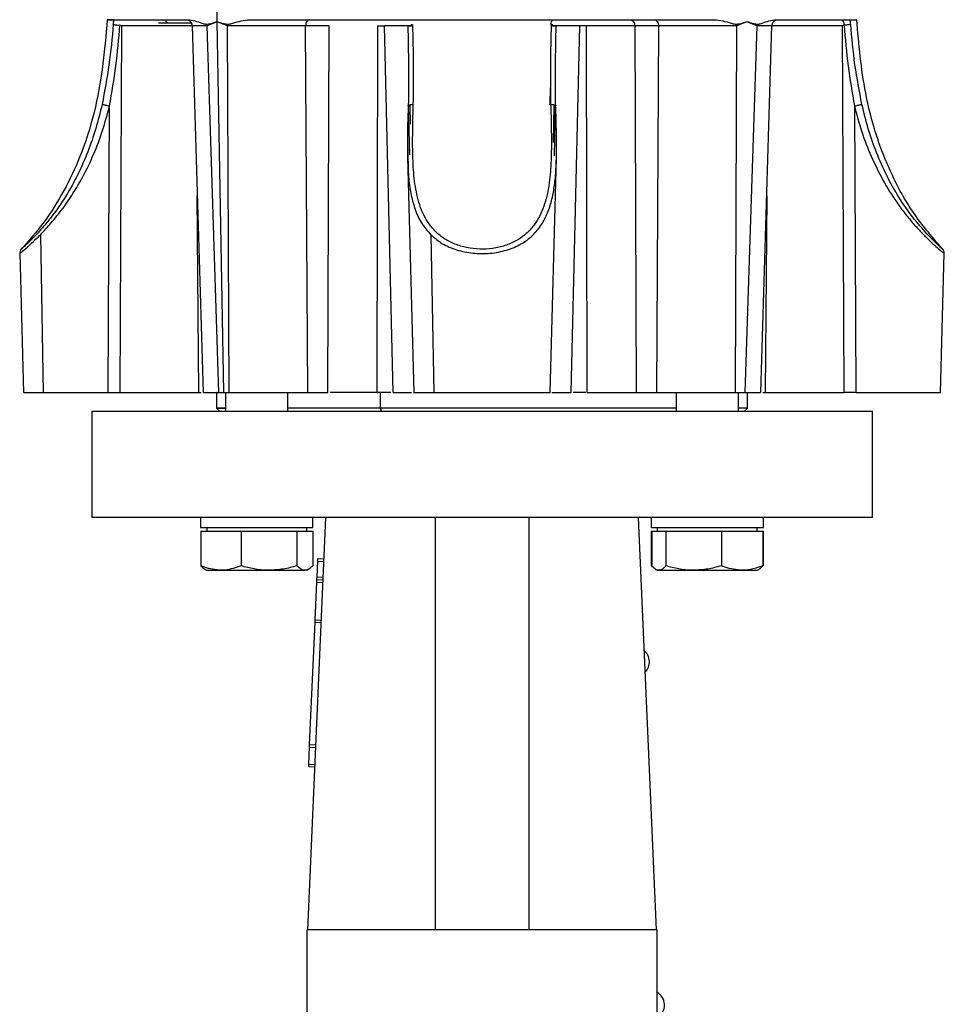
# Model space of a CAD drawing. Header units: millimetres. Extents: x 321 to 2529, y 215 to 2037.
# Tile 10 of 57: x 397 to 545, y 1143 to 1300. Entities that reach past the tile are written whole.
import ezdxf

# ---------------------------------------------------------------- set-up
doc = ezdxf.new("R2010")
doc.units = ezdxf.units.MM

msp = doc.modelspace()

# ---------------------------------------------------------------- linework, layer by layer
at = {"color": 7, "linetype": 'Continuous', "lineweight": 25}
for p, q in [((428.99, 1300.14), (429.19, 1311.46)), ((413.42, 1299.54), (413.44, 1299.54)), ((413.68, 1299.46), (413.44, 1299.54)), ((413.68, 1299.46), (413.45, 1240.74)), ((424.12, 1300.44), (424.33, 1300.44)), ((425, 1299.47), (426.79, 1240.74)), ((429, 1300.12), (427.39, 1299.46)), ((429.3, 1240.74), (427.39, 1299.46)), ((428.99, 1300.14), (429, 1300.12)), ((430.69, 1299.46), (429, 1300.12)), ((430.1, 1240.74), (429, 1300.12)), ((430.91, 1240.74), (430.69, 1299.46)), ((443.51, 1240.74), (443.17, 1299.46)), ((446.97, 1299.46), (443.17, 1299.46)), ((446.74, 1240.74), (446.97, 1299.46)), ((454.7, 1299.46), (454.57, 1240.74)), ((454.7, 1299.46), (455.79, 1299.46)), ((457.18, 1240.74), (455.79, 1299.46)), ((459.56, 1299.46), (460.17, 1299.46)), ((460.17, 1299.46), (460.05, 1299.47)), ((482.48, 1299.69), (482.76, 1299.66)), ((482.66, 1299.46), (483.28, 1299.46)), ((482.79, 1299.47), (482.7, 1299.46)), ((487.05, 1299.46), (485.66, 1240.74)), ((488.13, 1299.46), (487.05, 1299.46)), ((488.27, 1240.74), (488.13, 1299.46)), ((499.67, 1299.46), (495.87, 1299.46)), ((495.87, 1299.46), (496.1, 1240.74)), ((499.67, 1299.46), (499.33, 1240.74)), ((512.14, 1299.46), (511.93, 1240.74)), ((513.84, 1300.12), (512.14, 1299.46)), ((513.53, 1240.74), (515.45, 1299.46)), ((513.84, 1300.12), (513.85, 1300.14)), ((515.45, 1299.46), (513.84, 1300.12)), ((516.05, 1240.74), (517.84, 1299.47)), ((529.4, 1299.54), (529.16, 1299.46)), ((529.38, 1240.74), (529.16, 1299.46)), ((529.41, 1299.54), (529.4, 1299.54)), ((411.56, 1240.74), (411.78, 1286.63)), ((531.05, 1286.63), (531.28, 1240.74)), ((459.5, 1279.19), (459.5, 1278.18)), ((459.53, 1279.19), (459.56, 1278.41)), ((483.33, 1278.18), (483.33, 1279.1)), ((459.49, 1278.41), (460.48, 1240.73)), ((482.35, 1240.73), (483.34, 1278.35)), ((400.72, 1266.02), (401.18, 1240.74)), ((463.22, 1266.02), (463.68, 1240.74)), ((397.4, 1263.05), (397.98, 1240.73)), ((544.85, 1240.73), (545.44, 1263)), ((411.56, 1240.74), (413.45, 1240.74)), ((413.45, 1240.74), (426.09, 1240.74)), ((426.09, 1240.74), (426.45, 1240.74)), ((428.92, 1240.74), (428.92, 1238.23)), ((428.95, 1240.74), (428.92, 1240.74)), ((429.3, 1240.74), (430.1, 1240.74)), ((430.1, 1240.74), (430.91, 1240.74)), ((430.35, 1240.74), (430.35, 1237.74)), ((440.35, 1237.74), (440.35, 1240.74)), ((443.51, 1240.74), (446.74, 1240.74)), ((454.57, 1240.74), (454.8, 1240.74)), ((456.83, 1240.74), (455.15, 1240.74)), ((455.15, 1238.24), (455.15, 1240.74)), ((496.1, 1240.74), (499.33, 1240.74)), ((502.48, 1240.74), (502.48, 1237.74)), ((511.93, 1240.74), (513.53, 1240.74)), ((512.48, 1237.74), (512.48, 1240.74)), ((513.92, 1238.23), (513.92, 1240.74)), ((516.4, 1240.74), (516.74, 1240.74)), ((516.74, 1240.74), (529.38, 1240.74)), ((531.28, 1240.74), (529.38, 1240.74)), ((408.92, 1237.74), (408.92, 1220.74)), ((428.91, 1238.24), (429.42, 1237.73)), ((455.34, 1237.74), (455.15, 1238.24)), ((513.41, 1237.73), (513.92, 1238.24)), ((533.92, 1220.74), (533.92, 1237.74)), ((426.35, 1220.74), (426.35, 1219.14)), ((443.53, 1154.75), (446.42, 1220.74)), ((444.35, 1219.14), (444.35, 1220.74)), ((463.92, 1220.74), (463.92, 1154.75)), ((478.92, 1220.74), (478.92, 1154.75)), ((496.42, 1220.74), (499.31, 1154.75)), ((498.48, 1220.74), (498.48, 1219.14)), ((516.48, 1219.14), (516.48, 1220.74)), ((426.35, 1219.14), (444.35, 1219.14)), ((427.35, 1219.14), (427.35, 1218.54)), ((443.35, 1218.54), (443.35, 1219.14)), ((498.48, 1219.14), (507.48, 1219.14)), ((499.48, 1219.14), (499.48, 1218.54)), ((507.48, 1219.14), (516.48, 1219.14)), ((515.48, 1218.54), (515.48, 1219.14)), ((426.4, 1218.54), (426.4, 1213)), ((426.4, 1218.54), (429.62, 1218.54)), ((429.62, 1218.54), (432.84, 1218.54)), ((432.84, 1218.54), (432.84, 1213)), ((432.84, 1218.54), (437.31, 1218.54)), ((437.31, 1218.54), (441.79, 1218.54)), ((441.79, 1218.54), (441.79, 1213)), ((441.79, 1218.54), (443.05, 1218.54)), ((443.05, 1218.54), (444.31, 1218.54)), ((444.31, 1218.54), (444.31, 1213)), ((498.52, 1218.54), (498.52, 1213)), ((498.52, 1218.54), (498.59, 1218.54)), ((498.59, 1218.54), (498.59, 1213)), ((498.59, 1218.54), (499.72, 1218.54)), ((499.72, 1218.54), (500.85, 1218.54)), ((500.85, 1218.54), (500.85, 1213)), ((500.85, 1218.54), (505.3, 1218.54)), ((505.3, 1218.54), (509.74, 1218.54)), ((509.74, 1218.54), (509.74, 1213)), ((509.74, 1218.54), (513.05, 1218.54)), ((513.05, 1218.54), (516.37, 1218.54)), ((516.37, 1218.54), (516.44, 1218.54)), ((516.37, 1218.54), (516.37, 1213)), ((516.44, 1218.54), (516.44, 1213)), ((445.11, 1213.74), (445.13, 1214.15)), ((445.13, 1214.15), (446.13, 1214.11)), ((427.04, 1212.47), (427.35, 1212.29)), ((427.35, 1212.29), (429.62, 1212.29)), ((429.62, 1212.29), (437.31, 1212.29)), ((437.31, 1212.29), (443.05, 1212.29)), ((443.35, 1212.29), (443.05, 1212.29)), ((443.35, 1212.29), (443.67, 1212.47)), ((445, 1211.24), (445.11, 1213.74)), ((445.11, 1213.74), (446.11, 1213.69)), ((499.22, 1212.44), (499.48, 1212.29)), ((499.48, 1212.29), (499.72, 1212.29)), ((499.72, 1212.29), (505.3, 1212.29)), ((505.3, 1212.29), (513.05, 1212.29)), ((513.05, 1212.29), (515.48, 1212.29)), ((515.48, 1212.29), (515.74, 1212.44)), ((515.74, 1212.44), (515.8, 1212.47)), ((444.96, 1210.4), (444.98, 1210.82)), ((444.98, 1210.82), (445, 1211.24)), ((444.98, 1210.82), (445.98, 1210.78)), ((445, 1211.24), (446, 1211.19)), ((444.7, 1204.37), (444.96, 1210.4)), ((444.96, 1210.4), (445.96, 1210.36)), ((444.68, 1203.96), (444.7, 1204.37)), ((444.7, 1204.37), (445.7, 1204.32)), ((443.82, 1184.38), (444.68, 1203.96)), ((444.68, 1203.96), (445.68, 1203.92)), ((443.69, 1181.27), (443.81, 1183.97)), ((443.81, 1183.97), (443.82, 1184.38)), ((443.81, 1183.97), (444.8, 1183.93)), ((443.82, 1184.38), (444.82, 1184.34)), ((443.67, 1180.85), (443.69, 1181.27)), ((443.67, 1180.85), (444.67, 1180.81)), ((443.69, 1181.27), (444.69, 1181.22)), ((499.42, 1154.75), (443.42, 1154.75)), ((499.42, 1154.75), (499.42, 1124.54))]:
    msp.add_line(p, q, dxfattribs=at)
at = {"color": 8, "linetype": 'Continuous', "lineweight": 25}
for p, q in [((425, 1299.46), (413.68, 1299.46)), ((482.7, 1299.46), (482.66, 1299.46)), ((529.16, 1299.46), (517.84, 1299.46)), ((482.33, 1286.83), (482.4, 1289.56)), ((459.62, 1286.63), (459.82, 1278.81)), ((459.97, 1283.72), (459.89, 1286.83)), ((482.94, 1286.66), (482.79, 1280.76)), ((483.01, 1278.64), (483.21, 1286.63)), ((426.09, 1240.74), (425.83, 1272.26)), ((517.01, 1272.26), (516.74, 1240.74))]:
    msp.add_line(p, q, dxfattribs=at)
at = {"color": 7, "linetype": 'Continuous', "lineweight": 25}
for centre, start, end in [((495.83, 1197.62), 3.1024, 50.5193), ((495.83, 1197.67), 315.01, 1.913), ((498.24, 1142.67), 3.1024, 60.5148), ((498.23, 1142.72), 299.545, 1.913)]:
    msp.add_arc(centre, 2.4, start, end, dxfattribs=at)
for points, knots in [([(411.42, 1300.44), (411.2, 1297.94), (410.78, 1292.95), (409.46, 1285.53), (407.32, 1278.86), (404.56, 1273.02), (401.43, 1267.97), (398.81, 1265), (397.49, 1263.52)], [0, 0, 0, 0, 0.186483, 0.372873, 0.559285, 0.705804, 0.852487, 1, 1, 1, 1]), ([(412.38, 1299.69), (412.19, 1297.53), (411.8, 1293.23), (410.99, 1288.99), (410.59, 1286.87)], [0, 0, 0, 0, 0.501472, 1, 1, 1, 1]), ([(411.78, 1286.63), (412.16, 1288.77), (412.9, 1293.05), (413.26, 1297.38), (413.44, 1299.54)], [0, 0, 0, 0, 0.499839, 1, 1, 1, 1]), ([(412.38, 1299.69), (412.4, 1299.82), (412.43, 1300.08), (412.47, 1300.32), (412.49, 1300.44)], [0, 0, 0, 0, 0.499211, 1, 1, 1, 1]), ([(412.38, 1299.69), (412.42, 1299.68), (412.48, 1299.66), (412.73, 1299.62), (413.06, 1299.58), (413.3, 1299.56), (413.42, 1299.54)], [0, 0, 0, 0, 0.241417, 0.499982, 0.750227, 1, 1, 1, 1]), ([(421.06, 1299.94), (421.55, 1299.94), (422.54, 1299.94), (424.02, 1299.94), (424.8, 1299.94), (424.99, 1299.94)], [0, 0, 0, 0, 0.4311188, 0.8622376, 1, 1, 1, 1]), ([(424.06, 1300.44), (424.17, 1300.43), (424.4, 1300.4), (424.72, 1300.18), (424.95, 1299.84), (424.98, 1299.59), (425, 1299.47)], [0, 0, 0, 0, 0.247867, 0.50513, 0.759819, 1, 1, 1, 1]), ([(424.33, 1300.44), (424.71, 1300.39), (425.45, 1300.3), (426.38, 1299.93), (427.16, 1299.71), (427.97, 1299.78), (428.58, 1300), (428.99, 1300.14)], [0, 0, 0, 0, 0.250172, 0.501088, 0.626385, 0.751252, 1, 1, 1, 1]), ([(428.99, 1300.14), (429.19, 1300.08), (429.6, 1299.95), (430.23, 1299.75), (430.89, 1299.71), (431.76, 1299.94), (432.84, 1300.31), (433.76, 1300.39), (434.22, 1300.44)], [0, 0, 0, 0, 0.125823, 0.251627, 0.377013, 0.501755, 0.751238, 1, 1, 1, 1]), ([(443.17, 1299.46), (442.26, 1299.46), (440.45, 1299.46), (436.98, 1299.47), (433.49, 1299.47), (431.62, 1299.47), (430.69, 1299.46)], [0, 0, 0, 0, 0.250146, 0.500206, 0.750127, 1, 1, 1, 1]), ([(459.54, 1299.54), (459.59, 1297.37), (459.68, 1293.05), (459.64, 1288.77), (459.62, 1286.63)], [0, 0, 0, 0, 0.500539, 1, 1, 1, 1]), ([(460.18, 1299.47), (460.18, 1299.52), (460.17, 1299.58), (460.14, 1299.69), (460.13, 1299.72), (460.12, 1299.75), (460.12, 1299.75)], [0, 0, 0, 0, 0.704773, 0.842927, 0.960631, 1, 1, 1, 1]), ([(460.42, 1286.87), (460.44, 1288.99), (460.49, 1293.23), (460.4, 1297.53), (460.35, 1299.69)], [0, 0, 0, 0, 0.498149, 1, 1, 1, 1]), ([(482.48, 1299.69), (482.44, 1297.53), (482.34, 1293.23), (482.39, 1288.99), (482.41, 1286.87)], [0, 0, 0, 0, 0.501472, 1, 1, 1, 1]), ([(482.48, 1299.69), (482.5, 1299.82), (482.53, 1300.08), (482.64, 1300.32), (482.7, 1300.44)], [0, 0, 0, 0, 0.499211, 1, 1, 1, 1]), ([(483.21, 1286.63), (483.19, 1288.77), (483.16, 1293.05), (483.25, 1297.38), (483.29, 1299.54)], [0, 0, 0, 0, 0.499839, 1, 1, 1, 1]), ([(495.87, 1299.46), (495.33, 1299.46), (494.26, 1299.46), (492.25, 1299.46), (490.13, 1299.46), (488.8, 1299.46), (488.13, 1299.46)], [0, 0, 0, 0, 0.249533, 0.499234, 0.749049, 1, 1, 1, 1]), ([(512.14, 1299.46), (511.21, 1299.47), (509.35, 1299.47), (505.85, 1299.47), (502.38, 1299.46), (500.57, 1299.46), (499.67, 1299.46)], [0, 0, 0, 0, 0.249873, 0.499794, 0.749854, 1, 1, 1, 1]), ([(508.61, 1300.44), (509.07, 1300.39), (510, 1300.3), (511.09, 1299.93), (511.96, 1299.71), (512.83, 1299.78), (513.44, 1300), (513.85, 1300.14)], [0, 0, 0, 0, 0.250172, 0.501088, 0.626385, 0.751252, 1, 1, 1, 1]), ([(513.85, 1300.14), (514.06, 1300.08), (514.47, 1299.95), (515.07, 1299.75), (515.69, 1299.71), (516.46, 1299.94), (517.39, 1300.31), (518.13, 1300.39), (518.5, 1300.44)], [0, 0, 0, 0, 0.125823, 0.251627, 0.377013, 0.501755, 0.751238, 1, 1, 1, 1]), ([(517.84, 1299.47), (517.85, 1299.59), (517.89, 1299.84), (518.11, 1300.18), (518.43, 1300.4), (518.66, 1300.43), (518.78, 1300.44)], [0, 0, 0, 0, 0.240181, 0.49487, 0.752133, 1, 1, 1, 1]), ([(529.4, 1299.54), (529.58, 1297.37), (529.93, 1293.05), (530.68, 1288.77), (531.05, 1286.63)], [0, 0, 0, 0, 0.500539, 1, 1, 1, 1]), ([(530.45, 1299.69), (530.42, 1299.68), (530.35, 1299.66), (530.1, 1299.62), (529.78, 1299.58), (529.53, 1299.56), (529.41, 1299.54)], [0, 0, 0, 0, 0.241417, 0.499982, 0.750227, 1, 1, 1, 1]), ([(530.45, 1299.69), (530.44, 1299.82), (530.41, 1300.08), (530.37, 1300.32), (530.35, 1300.44)], [0, 0, 0, 0, 0.499211, 1, 1, 1, 1]), ([(532.25, 1286.87), (531.84, 1288.99), (531.03, 1293.23), (530.64, 1297.53), (530.45, 1299.69)], [0, 0, 0, 0, 0.4981494, 1, 1, 1, 1]), ([(545.34, 1263.52), (543.69, 1265.43), (540.39, 1269.23), (536.76, 1275.89), (534.27, 1282.43), (532.76, 1288.7), (531.92, 1294.55), (531.58, 1298.48), (531.42, 1300.44)], [0, 0, 0, 0, 0.187495, 0.373997, 0.560443, 0.706925, 0.853473, 1, 1, 1, 1]), ([(400.72, 1266.02), (401.29, 1266.63), (402.47, 1267.88), (404.27, 1270.13), (405.98, 1272.61), (407.67, 1275.49), (409.29, 1278.87), (410.73, 1282.67), (411.43, 1285.31), (411.78, 1286.63)], [0, 0, 0, 0, 0.121059, 0.249827, 0.371365, 0.499969, 0.664009, 0.831583, 1, 1, 1, 1]), ([(410.59, 1286.87), (410.62, 1286.87), (410.68, 1286.86), (410.85, 1286.83), (411.01, 1286.8), (411.2, 1286.76), (411.46, 1286.7), (411.66, 1286.66), (411.78, 1286.63)], [0, 0, 0, 0, 0.238555, 0.36778, 0.5, 0.63222, 0.761445, 1, 1, 1, 1]), ([(459.63, 1286.74), (459.57, 1285.28), (459.47, 1282.72), (459.49, 1280.26), (459.5, 1279.19)], [0, 0, 0, 0, 0.567068, 1, 1, 1, 1]), ([(459.62, 1286.63), (459.61, 1286.66), (459.58, 1286.7), (459.65, 1286.76), (459.75, 1286.8), (459.89, 1286.83), (460.1, 1286.86), (460.29, 1286.87), (460.42, 1286.87)], [0, 0, 0, 0, 0.238555, 0.36778, 0.5, 0.63222, 0.761445, 1, 1, 1, 1]), ([(482.41, 1286.87), (482.45, 1285.58), (482.52, 1283.01), (482.54, 1279.26), (482.38, 1275.62), (481.88, 1272.15), (480.98, 1269.48), (479.82, 1267.58), (478.7, 1266.3), (477.28, 1265.21), (475.58, 1264.38), (473.65, 1263.85), (471.57, 1263.65), (469.48, 1263.8), (467.51, 1264.29), (465.77, 1265.08), (464.31, 1266.14), (463.14, 1267.4), (461.94, 1269.29), (461, 1271.96), (460.47, 1275.46), (460.29, 1279.15), (460.32, 1282.96), (460.38, 1285.57), (460.42, 1286.87)], [0, 0, 0, 0, 0.061584, 0.122673, 0.183677, 0.245421, 0.307331, 0.338463, 0.370063, 0.401776, 0.433528, 0.465595, 0.49759, 0.529792, 0.561957, 0.59395, 0.625712, 0.657354, 0.688653, 0.751135, 0.813289, 0.875606, 0.937679, 1, 1, 1, 1]), ([(463.22, 1266.02), (463.81, 1265.51), (464.98, 1264.51), (467.32, 1263.52), (469.95, 1262.98), (472.74, 1262.96), (475.4, 1263.48), (477.71, 1264.46), (479.59, 1265.86), (480.98, 1267.57), (481.99, 1269.55), (482.65, 1271.67), (483.06, 1273.98), (483.35, 1277.16), (483.38, 1281.36), (483.27, 1284.87), (483.21, 1286.63)], [0, 0, 0, 0, 0.064129, 0.125829, 0.188669, 0.251424, 0.314115, 0.376584, 0.43781, 0.502114, 0.562484, 0.626301, 0.687058, 0.750726, 0.875096, 1, 1, 1, 1]), ([(482.41, 1286.87), (482.54, 1286.87), (482.73, 1286.86), (482.95, 1286.83), (483.08, 1286.8), (483.18, 1286.76), (483.25, 1286.7), (483.23, 1286.66), (483.21, 1286.63)], [0, 0, 0, 0, 0.238555, 0.36778, 0.5, 0.63222, 0.761445, 1, 1, 1, 1]), ([(483.33, 1279.1), (483.34, 1280.19), (483.36, 1282.68), (483.26, 1285.28), (483.21, 1286.74)], [0, 0, 0, 0, 0.439371, 1, 1, 1, 1]), ([(531.05, 1286.63), (531.18, 1286.66), (531.37, 1286.7), (531.63, 1286.76), (531.82, 1286.8), (531.98, 1286.83), (532.15, 1286.86), (532.21, 1286.87), (532.25, 1286.87)], [0, 0, 0, 0, 0.238555, 0.36778, 0.5, 0.63222, 0.761445, 1, 1, 1, 1]), ([(397.67, 1263.71), (397.63, 1263.66), (397.55, 1263.56), (397.46, 1263.38), (397.4, 1263.19), (397.4, 1263.06), (397.4, 1262.99)], [0, 0, 0, 0, 0.247574, 0.499999, 0.752425, 1, 1, 1, 1]), ([(545.44, 1262.99), (545.43, 1263.06), (545.43, 1263.19), (545.38, 1263.38), (545.29, 1263.56), (545.2, 1263.66), (545.16, 1263.71)], [0, 0, 0, 0, 0.247575, 0.500001, 0.752426, 1, 1, 1, 1]), ([(398.12, 1240.74), (398.09, 1240.74), (397.98, 1240.74), (398.95, 1240.74), (400.44, 1240.74), (401.18, 1240.74)], [0, 0, 0, 0, 0.172308, 0.586154, 1, 1, 1, 1]), ([(426.8, 1240.74), (426.91, 1240.74), (427.13, 1240.74), (428.57, 1240.74), (429.3, 1240.74)], [0, 0, 0, 0, 0.493543, 1, 1, 1, 1]), ([(430.91, 1240.74), (431.84, 1240.74), (433.7, 1240.74), (437.24, 1240.74), (440.76, 1240.74), (442.59, 1240.74), (443.51, 1240.74)], [0, 0, 0, 0, 0.2505361, 0.5002205, 0.7500136, 1, 1, 1, 1]), ([(455.15, 1240.74), (453.45, 1240.74), (450.63, 1240.74), (448.1, 1240.74), (447.09, 1240.74)], [0, 0, 0, 0, 0.600221, 1, 1, 1, 1]), ([(457.18, 1240.74), (457.86, 1240.74), (459.03, 1240.74), (459.82, 1240.74), (460.15, 1240.74)], [0, 0, 0, 0, 0.5894547, 1, 1, 1, 1]), ([(460.5, 1240.74), (460.49, 1240.74), (460.37, 1240.74), (460.82, 1240.74), (461.83, 1240.74), (463.07, 1240.74), (463.68, 1240.74)], [0, 0, 0, 0, 0.017211, 0.344807, 0.672404, 1, 1, 1, 1]), ([(463.68, 1240.74), (464.6, 1240.74), (466.43, 1240.74), (469.92, 1240.74), (473.51, 1240.74), (476.89, 1240.74), (479.72, 1240.74), (481.58, 1240.74), (482.44, 1240.74), (482.28, 1240.74), (482.25, 1240.74)], [0, 0, 0, 0, 0.137944, 0.275888, 0.413832, 0.551776, 0.68972, 0.827664, 0.965608, 1, 1, 1, 1]), ([(482.6, 1240.74), (482.95, 1240.74), (483.77, 1240.74), (484.97, 1240.74), (485.66, 1240.74)], [0, 0, 0, 0, 0.4332497, 1, 1, 1, 1]), ([(488.03, 1240.74), (487.91, 1240.74), (487.27, 1240.74), (486.58, 1240.74), (486.01, 1240.74)], [0, 0, 0, 0, 0.18066, 1, 1, 1, 1]), ([(488.27, 1240.74), (488.94, 1240.74), (490.28, 1240.74), (492.43, 1240.74), (494.47, 1240.74), (495.55, 1240.74), (496.1, 1240.74)], [0, 0, 0, 0, 0.250973, 0.500762, 0.75045, 1, 1, 1, 1]), ([(499.33, 1240.74), (500.25, 1240.74), (502.08, 1240.74), (505.6, 1240.74), (509.14, 1240.74), (511, 1240.74), (511.93, 1240.74)], [0, 0, 0, 0, 0.250538, 0.500223, 0.750015, 1, 1, 1, 1]), ([(513.53, 1240.74), (514.27, 1240.74), (515.71, 1240.74), (515.92, 1240.74), (516.03, 1240.74)], [0, 0, 0, 0, 0.5075748, 1, 1, 1, 1]), ([(408.92, 1237.74), (408.92, 1237.74), (409.32, 1237.74), (410.92, 1237.74), (412.11, 1237.74), (415.24, 1237.74), (417.18, 1237.74), (421.72, 1237.74), (424.33, 1237.74), (430.12, 1237.74), (433.29, 1237.74), (440.1, 1237.74), (443.72, 1237.74), (451.28, 1237.74), (455.21, 1237.74), (463.24, 1237.74), (467.33, 1237.74), (471.42, 1237.74)], [0, 0, 0, 0, 0.125, 0.125, 0.25, 0.25, 0.375, 0.375, 0.5, 0.5, 0.625, 0.625, 0.75, 0.75, 0.875, 0.875, 1, 1, 1, 1]), ([(430.35, 1238.24), (429.95, 1238.24), (429.12, 1238.24), (428.81, 1238.24), (429.12, 1238.24), (429.95, 1238.24), (430.35, 1238.24)], [0, 0, 0, 0, 0.248773, 0.5, 0.751227, 1, 1, 1, 1]), ([(455.15, 1238.24), (453.46, 1238.24), (450.09, 1238.24), (445.5, 1238.24), (442.22, 1238.24), (440.69, 1238.24), (440.35, 1238.24)], [0, 0, 0, 0, 0.305282, 0.610565, 0.915847, 1, 1, 1, 1]), ([(502.48, 1238.24), (502.15, 1238.24), (500.61, 1238.24), (497.34, 1238.24), (492.73, 1238.24), (487.73, 1238.24), (482.45, 1238.24), (476.98, 1238.24), (471.42, 1238.24), (465.86, 1238.24), (460.37, 1238.24), (456.89, 1238.24), (455.15, 1238.24)], [0, 0, 0, 0, 0.029718, 0.137527, 0.245336, 0.353145, 0.460955, 0.568764, 0.676573, 0.784382, 0.892191, 1, 1, 1, 1]), ([(471.42, 1237.74), (475.51, 1237.74), (479.6, 1237.74), (487.62, 1237.74), (491.56, 1237.74), (499.11, 1237.74), (502.74, 1237.74), (509.54, 1237.74), (512.72, 1237.74), (518.5, 1237.74), (521.11, 1237.74), (525.66, 1237.74), (527.59, 1237.74), (530.72, 1237.74), (531.92, 1237.74), (533.51, 1237.74), (533.92, 1237.74), (533.92, 1237.74)], [0, 0, 0, 0, 0.125, 0.125, 0.25, 0.25, 0.375, 0.375, 0.5, 0.5, 0.625, 0.625, 0.75, 0.75, 0.875, 0.875, 1, 1, 1, 1]), ([(513.92, 1238.24), (513.86, 1238.24), (513.74, 1238.24), (512.9, 1238.24), (512.48, 1238.24)], [0, 0, 0, 0, 0.502455, 1, 1, 1, 1]), ([(471.42, 1220.74), (467.33, 1220.74), (463.24, 1220.74), (455.21, 1220.74), (451.28, 1220.74), (443.72, 1220.74), (440.1, 1220.74), (433.29, 1220.74), (430.12, 1220.74), (424.33, 1220.74), (421.72, 1220.74), (417.18, 1220.74), (415.24, 1220.74), (412.11, 1220.74), (410.92, 1220.74), (409.32, 1220.74), (408.92, 1220.74), (408.92, 1220.74)], [0, 0, 0, 0, 0.125, 0.125, 0.25, 0.25, 0.375, 0.375, 0.5, 0.5, 0.625, 0.625, 0.75, 0.75, 0.875, 0.875, 1, 1, 1, 1]), ([(533.92, 1220.74), (533.92, 1220.74), (533.51, 1220.74), (531.92, 1220.74), (530.72, 1220.74), (527.59, 1220.74), (525.66, 1220.74), (521.11, 1220.74), (518.5, 1220.74), (512.72, 1220.74), (509.54, 1220.74), (502.74, 1220.74), (499.11, 1220.74), (491.56, 1220.74), (487.62, 1220.74), (479.6, 1220.74), (475.51, 1220.74), (471.42, 1220.74)], [0, 0, 0, 0, 0.125, 0.125, 0.25, 0.25, 0.375, 0.375, 0.5, 0.5, 0.625, 0.625, 0.75, 0.75, 0.875, 0.875, 1, 1, 1, 1]), ([(429.62, 1212.29), (428.73, 1212.38), (427.64, 1212.5), (426.6, 1212.92), (426.4, 1213)], [0, 0, 0, 0, 0.811304, 1, 1, 1, 1]), ([(426.4, 1213), (426.6, 1212.78), (426.81, 1212.54), (427.03, 1212.48), (427.04, 1212.48)], [0, 0, 0, 0, 0.963414, 1, 1, 1, 1]), ([(432.84, 1213), (432, 1212.71), (430.94, 1212.33), (429.85, 1212.3), (429.62, 1212.29)], [0, 0, 0, 0, 0.785622, 1, 1, 1, 1]), ([(437.31, 1212.29), (437.21, 1212.29), (436.4, 1212.3), (434.89, 1212.45), (433.52, 1212.82), (432.84, 1213)], [0, 0, 0, 0, 0.070086, 0.530782, 1, 1, 1, 1]), ([(441.79, 1213), (441.06, 1212.8), (439.6, 1212.4), (438.08, 1212.33), (437.31, 1212.29)], [0, 0, 0, 0, 0.495458, 1, 1, 1, 1]), ([(443.05, 1212.29), (443.02, 1212.29), (442.8, 1212.3), (442.37, 1212.45), (441.99, 1212.82), (441.79, 1213)], [0, 0, 0, 0, 0.0700858, 0.5307822, 1, 1, 1, 1]), ([(444.31, 1213), (444.11, 1212.8), (443.69, 1212.4), (443.27, 1212.33), (443.05, 1212.29)], [0, 0, 0, 0, 0.495458, 1, 1, 1, 1]), ([(499.72, 1212.29), (499.7, 1212.29), (499.49, 1212.3), (499.11, 1212.45), (498.77, 1212.82), (498.59, 1213)], [0, 0, 0, 0, 0.070086, 0.530782, 1, 1, 1, 1]), ([(500.85, 1213), (500.67, 1212.8), (500.3, 1212.4), (499.92, 1212.33), (499.72, 1212.29)], [0, 0, 0, 0, 0.495458, 1, 1, 1, 1]), ([(505.3, 1212.29), (505.19, 1212.29), (504.39, 1212.3), (502.89, 1212.45), (501.54, 1212.82), (500.85, 1213)], [0, 0, 0, 0, 0.070086, 0.530782, 1, 1, 1, 1]), ([(509.74, 1213), (509.02, 1212.8), (507.56, 1212.4), (506.06, 1212.33), (505.3, 1212.29)], [0, 0, 0, 0, 0.495458, 1, 1, 1, 1]), ([(513.05, 1212.29), (512.14, 1212.38), (511.02, 1212.5), (509.94, 1212.92), (509.74, 1213)], [0, 0, 0, 0, 0.811304, 1, 1, 1, 1]), ([(516.37, 1213), (515.51, 1212.71), (514.42, 1212.33), (513.29, 1212.3), (513.05, 1212.29)], [0, 0, 0, 0, 0.785622, 1, 1, 1, 1]), ([(515.73, 1212.46), (515.77, 1212.47), (515.98, 1212.55), (516.19, 1212.8), (516.37, 1213)], [0, 0, 0, 0, 0.17233, 1, 1, 1, 1]), ([(443.42, 1124.54), (443.42, 1125.62), (443.42, 1127.76), (443.42, 1131.07), (443.42, 1134.37), (443.42, 1137.59), (443.42, 1140.69), (443.42, 1143.6), (443.42, 1146.27), (443.42, 1148.65), (443.42, 1150.69), (443.42, 1152.35), (443.42, 1153.61), (443.42, 1154.41), (443.42, 1154.77), (443.42, 1154.72), (443.42, 1154.7)], [0, 0, 0, 0, 0.075012, 0.150025, 0.225037, 0.30005, 0.375062, 0.450075, 0.525087, 0.6001, 0.675112, 0.750125, 0.825137, 0.900149, 0.975162, 1, 1, 1, 1])]:
    msp.add_open_spline(points, degree=3, knots=knots, dxfattribs=at)
for points in [[(412.49, 1300.44), (412.11, 1300.44), (411.35, 1300.44), (411.35, 1300.44), (412.11, 1300.44), (412.49, 1300.44)], [(412.49, 1300.44), (413.02, 1300.44), (414.08, 1300.44), (416.74, 1300.44), (420.07, 1300.44), (422.91, 1300.44), (424.33, 1300.44)], [(419.6, 1299.94), (419.68, 1299.94), (419.84, 1299.94), (420.65, 1299.94), (421.06, 1299.94)], [(421.06, 1299.94), (421.03, 1299.94), (420.98, 1299.95), (420.91, 1300.02), (420.86, 1300.12), (420.86, 1300.2), (420.85, 1300.24)], [(434.22, 1300.44), (436.16, 1300.44), (440.02, 1300.44), (446.42, 1300.44), (453.12, 1300.44), (457.8, 1300.44), (460.14, 1300.44)], [(443.87, 1300.44), (443.78, 1300.42), (443.6, 1300.39), (443.37, 1300.17), (443.2, 1299.84), (443.18, 1299.59), (443.17, 1299.46)], [(460.14, 1300.44), (462.63, 1300.44), (467.62, 1300.44), (475.22, 1300.44), (480.2, 1300.44), (482.7, 1300.44)], [(482.7, 1300.44), (485.04, 1300.44), (489.72, 1300.44), (496.42, 1300.44), (502.81, 1300.44), (506.68, 1300.44), (508.61, 1300.44)], [(495.16, 1300.44), (495.25, 1300.42), (495.44, 1300.39), (495.67, 1300.17), (495.83, 1299.84), (495.86, 1299.59), (495.87, 1299.46)], [(498.96, 1300.44), (499.05, 1300.42), (499.24, 1300.39), (499.47, 1300.17), (499.63, 1299.84), (499.66, 1299.59), (499.67, 1299.46)], [(518.5, 1300.44), (519.92, 1300.44), (522.76, 1300.44), (526.1, 1300.44), (528.75, 1300.44), (529.82, 1300.44), (530.35, 1300.44)], [(530.35, 1300.44), (530.74, 1300.44), (531.54, 1300.44), (531.38, 1300.44), (531.3, 1300.44)], [(401.18, 1240.74), (401.9, 1240.74), (403.32, 1240.74), (405.96, 1240.74), (408.77, 1240.74), (410.63, 1240.74), (411.56, 1240.74)], [(531.28, 1240.74), (532.09, 1240.74), (533.72, 1240.74), (536.22, 1240.74), (538.58, 1240.74), (540.71, 1240.74), (542.49, 1240.74), (543.83, 1240.74), (544.69, 1240.74), (544.8, 1240.74), (544.85, 1240.74)]]:
    msp.add_open_spline(points, degree=3, dxfattribs=at)
at = {"color": 8, "linetype": 'Continuous', "lineweight": 25}
for points, knots in [([(427.39, 1299.46), (426.68, 1299.47), (425.3, 1299.47), (425.11, 1299.47), (425.01, 1299.47)], [0, 0, 0, 0, 0.507197, 1, 1, 1, 1]), ([(459.95, 1299.47), (459.7, 1299.47), (459.2, 1299.47), (457.72, 1299.46), (456.43, 1299.46), (455.79, 1299.46)], [0, 0, 0, 0, 0.332749, 0.665585, 1, 1, 1, 1]), ([(487.05, 1299.46), (486.4, 1299.46), (485.12, 1299.46), (483.64, 1299.47), (483.14, 1299.47), (482.89, 1299.47)], [0, 0, 0, 0, 0.333218, 0.66656, 1, 1, 1, 1]), ([(517.82, 1299.47), (517.73, 1299.47), (517.54, 1299.47), (516.15, 1299.47), (515.45, 1299.46)], [0, 0, 0, 0, 0.492803, 1, 1, 1, 1]), ([(528.99, 1300.42), (529.01, 1300.41), (529.09, 1300.37), (529.21, 1300.2), (529.33, 1299.91), (529.39, 1299.66), (529.41, 1299.54)], [0, 0, 0, 0, 0.14315, 0.428593, 0.731795, 1, 1, 1, 1]), ([(410.59, 1286.87), (410.27, 1285.58), (409.64, 1283.01), (408.34, 1279.26), (406.74, 1275.62), (404.82, 1272.15), (402.98, 1269.48), (401.45, 1267.58), (400.32, 1266.3), (399.28, 1265.22), (398.41, 1264.38), (397.86, 1263.87), (397.62, 1263.66), (397.68, 1263.71), (397.69, 1263.72)], [0, 0, 0, 0, 0.123162, 0.245335, 0.367337, 0.49082, 0.614633, 0.676895, 0.740091, 0.803516, 0.867017, 0.931147, 0.995134, 1, 1, 1, 1]), ([(459.62, 1286.63), (459.53, 1284.66), (459.42, 1282.1), (459.51, 1279.73), (459.53, 1279.19)], [0, 0, 0, 0, 0.772979, 1, 1, 1, 1]), ([(531.05, 1286.63), (531.42, 1285.24), (532.15, 1282.5), (533.69, 1278.53), (535.55, 1274.73), (537.43, 1271.72), (539.05, 1269.51), (540.33, 1267.95), (541.59, 1266.55), (542.81, 1265.32), (543.89, 1264.31), (544.75, 1263.56), (545.33, 1263.08), (545.4, 1263.02), (545.43, 1263)], [0, 0, 0, 0, 0.126889, 0.249339, 0.37447, 0.499108, 0.563187, 0.624525, 0.688541, 0.750007, 0.813789, 0.875826, 0.939049, 1, 1, 1, 1]), ([(545.15, 1263.72), (545.12, 1263.74), (545.07, 1263.79), (544.52, 1264.29), (543.69, 1265.08), (542.66, 1266.14), (541.54, 1267.4), (540, 1269.29), (538.13, 1271.96), (536.17, 1275.46), (534.54, 1279.15), (533.2, 1282.96), (532.57, 1285.57), (532.25, 1286.87)], [0, 0, 0, 0, 0.059544, 0.123877, 0.187867, 0.251392, 0.31468, 0.37728, 0.502249, 0.626562, 0.751202, 0.875353, 1, 1, 1, 1]), ([(459.56, 1278.41), (459.57, 1277.35), (459.59, 1275.33), (459.98, 1272.62), (460.62, 1270.14), (461.6, 1267.88), (462.69, 1266.63), (463.22, 1266.02)], [0, 0, 0, 0, 0.220001, 0.420072, 0.609171, 0.810641, 1, 1, 1, 1]), ([(397.48, 1263.06), (397.46, 1263.05), (397.43, 1263.02), (398.06, 1263.54), (399.19, 1264.52), (400.2, 1265.52), (400.72, 1266.02)], [0, 0, 0, 0, 0.153434, 0.435842, 0.712501, 1, 1, 1, 1])]:
    msp.add_open_spline(points, degree=3, knots=knots, dxfattribs=at)

doc.saveas('drawing.dxf')
